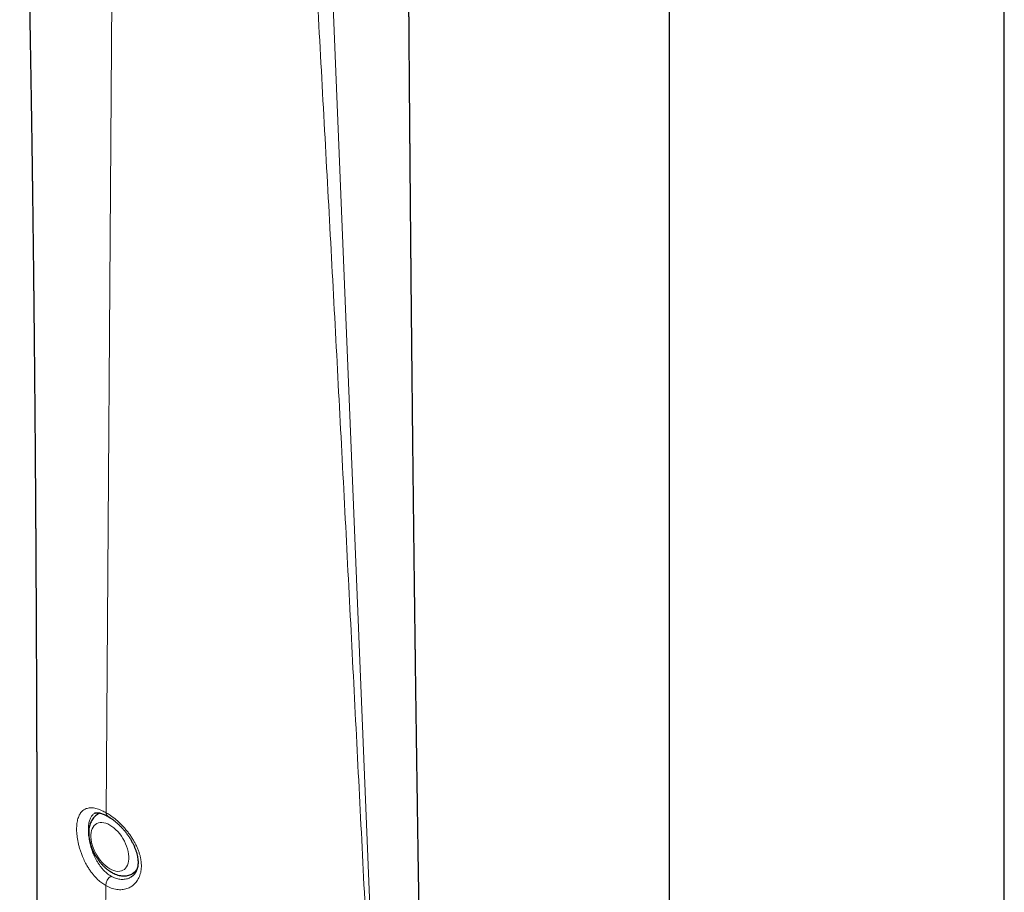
# Model space of a CAD drawing. Header units: millimetres. Extents: x 8 to 2236, y 12 to 2208.
# Tile 105 of 165: x 2045 to 2109, y 742 to 799. Entities that reach past the tile are written whole.
import ezdxf

# ---------------------------------------------------------------- set-up
doc = ezdxf.new("R2010")
doc.units = ezdxf.units.MM

msp = doc.modelspace()

# ---------------------------------------------------------------- linework, layer by layer
at = {"color": 7, "linetype": 'Continuous', "lineweight": 30}
for p, q in [((2109.392, 736.547), (2109.392, 1003.761)), ((2087.492, 994.876), (2087.492, 736.547)), ((2049.976, 747.312), (2049.964, 747.306)), ((2049.975, 747.31), (2049.965, 747.305)), ((2050.297, 747.325), (2050.189, 747.263)), ((2052.329, 743.137), (2052.339, 743.142)), ((2052.439, 743.365), (2052.661, 743.493))]:
    msp.add_line(p, q, dxfattribs=at)
at = {"color": 252, "linetype": 'Continuous', "lineweight": 0}
for p, q in [((2051.237, 823.653), (2050.721, 747.343)), ((2064.67, 821.284), (2068.269, 733.51)), ((2052.339, 743.142), (2052.379, 743.162)), ((2050.689, 742.588), (2050.633, 734.358))]:
    msp.add_line(p, q, dxfattribs=at)
at = {"color": 252, "linetype": 'Continuous', "lineweight": 0, "flags": 128}
for points in [[(2050.189, 747.262), (2050.216, 747.277), (2050.317, 747.321)], [(2050.961, 743.681), (2051.095, 743.612), (2051.227, 743.561), (2051.356, 743.528), (2051.48, 743.513), (2051.599, 743.517), (2051.71, 743.54), (2051.812, 743.581), (2051.904, 743.64), (2051.985, 743.717), (2052.054, 743.809), (2052.11, 743.917), (2052.153, 744.039), (2052.182, 744.174), (2052.196, 744.319), (2052.196, 744.474), (2052.182, 744.636), (2052.153, 744.804), (2052.11, 744.975), (2052.054, 745.148), (2051.985, 745.32), (2051.904, 745.49), (2051.812, 745.656), (2051.71, 745.815), (2051.599, 745.966), (2051.48, 746.107), (2051.356, 746.236), (2051.227, 746.352), (2051.095, 746.453), (2050.961, 746.539), (2050.827, 746.608), (2050.695, 746.659), (2050.566, 746.692), (2050.441, 746.707), (2050.323, 746.703), (2050.212, 746.68), (2050.11, 746.639), (2050.018, 746.579), (2049.937, 746.503), (2049.867, 746.41), (2049.811, 746.302), (2049.768, 746.18), (2049.74, 746.046), (2049.725, 745.901), (2049.725, 745.746), (2049.74, 745.584), (2049.768, 745.416), (2049.811, 745.245), (2049.867, 745.072), (2049.937, 744.899), (2050.018, 744.729), (2050.11, 744.564), (2050.212, 744.405), (2050.323, 744.254), (2050.441, 744.113), (2050.566, 743.984), (2050.695, 743.868), (2050.827, 743.766), (2050.961, 743.681)]]:
    msp.add_lwpolyline(points, dxfattribs=at)
at = {"color": 252, "linetype": 'Continuous', "lineweight": 0}
for centre, radius, start, end in [((2050.966, 747.313), 0.247, 173.15876, 235.71814), ((2052.02, 744.073), 0.822, 300.62159, 331.24347), ((2051.457, 742.549), 0.769, 122.62669, 177.11449)]:
    msp.add_arc(centre, radius, start, end, dxfattribs=at)
at = {"color": 7, "linetype": 'Continuous', "lineweight": 30}
for points, knots in [([(2045.067, 826.907), (2045.07, 826.825), (2045.077, 826.579), (2045.089, 826.168), (2045.104, 825.666), (2045.119, 825.147), (2045.134, 824.599), (2045.147, 824.142), (2045.157, 823.8), (2045.163, 823.597), (2045.167, 823.438), (2045.171, 823.319), (2045.174, 823.198), (2045.178, 823.044), (2045.184, 822.827), (2045.192, 822.558), (2045.201, 822.237), (2045.212, 821.826), (2045.226, 821.327), (2045.242, 820.743), (2045.255, 820.256), (2045.265, 819.879), (2045.272, 819.624), (2045.278, 819.366), (2045.285, 819.119), (2045.291, 818.899), (2045.296, 818.719), (2045.299, 818.577), (2045.303, 818.444), (2045.307, 818.292), (2045.312, 818.096), (2045.318, 817.862), (2045.325, 817.592), (2045.334, 817.242), (2045.344, 816.832), (2045.356, 816.378), (2045.367, 815.945), (2045.377, 815.534), (2045.387, 815.155), (2045.395, 814.814), (2045.402, 814.537), (2045.407, 814.313), (2045.412, 814.112), (2045.418, 813.89), (2045.424, 813.629), (2045.431, 813.34), (2045.438, 813.034), (2045.446, 812.688), (2045.456, 812.302), (2045.466, 811.879), (2045.475, 811.455), (2045.485, 811.035), (2045.495, 810.621), (2045.503, 810.256), (2045.51, 809.954), (2045.515, 809.723), (2045.52, 809.514), (2045.524, 809.304), (2045.53, 809.074), (2045.536, 808.799), (2045.543, 808.476), (2045.551, 808.097), (2045.56, 807.675), (2045.57, 807.21), (2045.579, 806.784), (2045.587, 806.418), (2045.593, 806.138), (2045.598, 805.889), (2045.603, 805.678), (2045.606, 805.506), (2045.609, 805.361), (2045.612, 805.215), (2045.616, 805.041), (2045.62, 804.824), (2045.625, 804.577), (2045.63, 804.318), (2045.637, 803.985), (2045.645, 803.586), (2045.654, 803.144), (2045.662, 802.746), (2045.668, 802.396), (2045.674, 802.081), (2045.679, 801.835), (2045.683, 801.63), (2045.687, 801.441), (2045.691, 801.212), (2045.696, 800.96), (2045.7, 800.701), (2045.705, 800.449), (2045.71, 800.206), (2045.715, 799.891), (2045.722, 799.515), (2045.73, 799.087), (2045.736, 798.732), (2045.741, 798.447), (2045.745, 798.227), (2045.748, 798.031), (2045.751, 797.86), (2045.754, 797.712), (2045.756, 797.583), (2045.758, 797.455), (2045.761, 797.298), (2045.765, 797.092), (2045.769, 796.841), (2045.774, 796.519), (2045.78, 796.157), (2045.787, 795.755), (2045.793, 795.373), (2045.799, 795.013), (2045.804, 794.692), (2045.808, 794.425), (2045.812, 794.206), (2045.815, 794.013), (2045.818, 793.803), (2045.823, 793.507), (2045.829, 793.123), (2045.836, 792.663), (2045.843, 792.186), (2045.85, 791.707), (2045.857, 791.239), (2045.863, 790.77), (2045.87, 790.312), (2045.876, 789.872), (2045.882, 789.463), (2045.887, 789.11), (2045.891, 788.793), (2045.895, 788.507), (2045.899, 788.196), (2045.903, 787.898), (2045.907, 787.615), (2045.91, 787.356), (2045.914, 787.079), (2045.917, 786.791), (2045.921, 786.519), (2045.924, 786.29), (2045.926, 786.125), (2045.927, 786.007), (2045.928, 785.908), (2045.93, 785.757), (2045.933, 785.527), (2045.937, 785.215), (2045.941, 784.856), (2045.946, 784.462), (2045.951, 784.036), (2045.956, 783.587), (2045.961, 783.189), (2045.965, 782.848), (2045.968, 782.568), (2045.971, 782.283), (2045.974, 782.009), (2045.977, 781.768), (2045.979, 781.578), (2045.981, 781.412), (2045.983, 781.235), (2045.985, 781.01), (2045.988, 780.733), (2045.991, 780.412), (2045.995, 780.068), (2045.999, 779.722), (2046.002, 779.351), (2046.006, 778.956), (2046.011, 778.542), (2046.014, 778.158), (2046.017, 777.831), (2046.02, 777.565), (2046.022, 777.358), (2046.024, 777.178), (2046.025, 776.998), (2046.027, 776.794), (2046.03, 776.548), (2046.032, 776.26), (2046.035, 775.94), (2046.039, 775.531), (2046.043, 775.052), (2046.048, 774.51), (2046.052, 773.977), (2046.056, 773.501), (2046.06, 773.091), (2046.062, 772.755), (2046.065, 772.453), (2046.067, 772.154), (2046.07, 771.84), (2046.072, 771.488), (2046.075, 771.103), (2046.079, 770.673), (2046.082, 770.197), (2046.086, 769.717), (2046.089, 769.252), (2046.092, 768.819), (2046.095, 768.397), (2046.098, 767.985), (2046.1, 767.588), (2046.103, 767.217), (2046.105, 766.891), (2046.107, 766.614), (2046.108, 766.372), (2046.11, 766.133), (2046.111, 765.876), (2046.113, 765.592), (2046.115, 765.277), (2046.117, 764.931), (2046.119, 764.555), (2046.122, 764.152), (2046.124, 763.721), (2046.126, 763.267), (2046.129, 762.849), (2046.131, 762.491), (2046.132, 762.218), (2046.133, 761.996), (2046.134, 761.813), (2046.135, 761.642), (2046.136, 761.436), (2046.138, 761.173), (2046.139, 760.848), (2046.141, 760.49), (2046.143, 760.113), (2046.146, 759.36), (2046.15, 758.527), (2046.154, 757.628), (2046.156, 757.051), (2046.158, 756.602), (2046.159, 756.276), (2046.16, 756.07), (2046.161, 755.894), (2046.161, 755.748), (2046.162, 755.575), (2046.163, 755.345), (2046.164, 755.031), (2046.165, 754.657), (2046.167, 754.227), (2046.169, 753.743), (2046.17, 753.212), (2046.172, 752.636), (2046.174, 752.017), (2046.176, 751.487), (2046.177, 751.059), (2046.178, 750.762), (2046.179, 750.494), (2046.179, 750.271), (2046.18, 750.093), (2046.18, 749.959), (2046.18, 749.845), (2046.181, 749.721), (2046.181, 749.563), (2046.181, 749.368), (2046.182, 749.136), (2046.183, 748.868), (2046.184, 748.441), (2046.185, 747.878), (2046.187, 747.137), (2046.188, 746.366), (2046.19, 745.558), (2046.191, 744.762), (2046.192, 744.159), (2046.193, 743.758), (2046.193, 743.571), (2046.193, 743.415), (2046.193, 743.295), (2046.194, 743.207), (2046.194, 743.132), (2046.194, 743.038), (2046.194, 742.894), (2046.194, 742.692), (2046.195, 742.426), (2046.195, 742.102), (2046.195, 741.719), (2046.196, 741.277), (2046.197, 740.777), (2046.197, 740.419), (2046.197, 740.227), (2046.197, 740.221)], [0, 0, 0, 0, 0.002841, 0.008596, 0.014329, 0.020354, 0.02673, 0.033441, 0.036307, 0.038665, 0.040514, 0.041855, 0.042804, 0.044718, 0.047237, 0.050361, 0.054091, 0.05842, 0.064675, 0.071458, 0.078768, 0.081646, 0.084598, 0.087624, 0.090632, 0.093206, 0.095295, 0.0969, 0.098118, 0.099935, 0.102202, 0.104919, 0.108086, 0.111573, 0.117078, 0.122339, 0.127355, 0.132127, 0.136608, 0.140563, 0.143958, 0.146232, 0.148363, 0.150926, 0.153953, 0.157412, 0.160976, 0.164565, 0.169436, 0.174349, 0.179251, 0.18411, 0.188925, 0.193596, 0.196752, 0.199387, 0.201603, 0.203996, 0.20666, 0.209598, 0.213489, 0.217858, 0.222725, 0.22809, 0.233953, 0.237459, 0.240775, 0.243648, 0.246077, 0.248063, 0.249607, 0.251107, 0.253111, 0.255624, 0.258606, 0.261626, 0.264571, 0.270137, 0.275411, 0.279846, 0.283886, 0.287513, 0.290727, 0.292414, 0.29459, 0.29726, 0.300306, 0.303298, 0.306193, 0.308992, 0.311695, 0.317048, 0.321979, 0.326481, 0.329289, 0.331819, 0.334071, 0.336045, 0.33774, 0.339157, 0.340491, 0.342178, 0.344544, 0.347589, 0.350836, 0.355639, 0.360077, 0.364678, 0.36881, 0.372501, 0.375758, 0.378014, 0.380056, 0.382415, 0.385222, 0.390274, 0.395633, 0.401106, 0.406691, 0.412137, 0.417256, 0.422868, 0.427923, 0.432404, 0.436967, 0.440087, 0.44334, 0.446829, 0.450822, 0.453598, 0.456579, 0.459765, 0.463156, 0.466511, 0.469154, 0.471042, 0.472193, 0.473224, 0.47445, 0.477425, 0.481152, 0.485193, 0.489814, 0.494733, 0.499898, 0.505307, 0.50845, 0.51167, 0.514967, 0.51829, 0.521113, 0.523295, 0.524842, 0.526824, 0.529408, 0.532595, 0.536384, 0.540495, 0.544468, 0.548297, 0.553327, 0.558085, 0.56257, 0.5666, 0.569376, 0.571754, 0.573733, 0.575605, 0.577967, 0.580783, 0.58409, 0.587884, 0.591848, 0.59819, 0.604434, 0.61058, 0.61658, 0.620884, 0.624751, 0.628183, 0.631288, 0.635079, 0.639038, 0.643448, 0.648401, 0.653897, 0.659879, 0.664983, 0.669968, 0.674833, 0.679578, 0.684203, 0.688558, 0.692403, 0.695477, 0.698123, 0.700771, 0.703733, 0.707008, 0.710596, 0.714615, 0.718949, 0.7236, 0.728566, 0.733848, 0.7393, 0.743046, 0.746201, 0.748763, 0.750733, 0.752508, 0.754692, 0.757859, 0.761622, 0.765908, 0.770275, 0.774653, 0.791951, 0.799111, 0.805772, 0.811931, 0.814647, 0.817046, 0.819071, 0.82072, 0.822112, 0.825059, 0.828689, 0.833, 0.837994, 0.843588, 0.849744, 0.856395, 0.86354, 0.871179, 0.87477, 0.878354, 0.881465, 0.884047, 0.886101, 0.887627, 0.888673, 0.890073, 0.891901, 0.894156, 0.896839, 0.899949, 0.90344, 0.911619, 0.919471, 0.929125, 0.938322, 0.9475, 0.956721, 0.959227, 0.961393, 0.963202, 0.964653, 0.965542, 0.966238, 0.967264, 0.968813, 0.971211, 0.974285, 0.978035, 0.982463, 0.987567, 0.993347, 0.999804, 1, 1, 1, 1]), ([(2071.21, 737.966), (2071.21, 737.972), (2071.207, 738.107), (2071.203, 738.355), (2071.198, 738.691), (2071.193, 738.962), (2071.19, 739.173), (2071.187, 739.329), (2071.185, 739.461), (2071.183, 739.576), (2071.181, 739.692), (2071.18, 739.812), (2071.177, 739.947), (2071.175, 740.096), (2071.172, 740.258), (2071.169, 740.492), (2071.164, 740.807), (2071.157, 741.215), (2071.15, 741.629), (2071.144, 742.043), (2071.138, 742.449), (2071.131, 742.883), (2071.124, 743.344), (2071.116, 743.832), (2071.108, 744.345), (2071.101, 744.784), (2071.096, 745.13), (2071.093, 745.366), (2071.089, 745.568), (2071.087, 745.738), (2071.085, 745.877), (2071.083, 746.009), (2071.08, 746.166), (2071.077, 746.377), (2071.073, 746.645), (2071.069, 746.949), (2071.064, 747.266), (2071.058, 747.694), (2071.05, 748.214), (2071.041, 748.813), (2071.033, 749.359), (2071.026, 749.854), (2071.02, 750.299), (2071.014, 750.695), (2071.009, 751.039), (2071.005, 751.331), (2071.002, 751.573), (2070.998, 751.801), (2070.995, 752.053), (2070.991, 752.357), (2070.986, 752.699), (2070.98, 753.13), (2070.973, 753.65), (2070.964, 754.264), (2070.956, 754.9), (2070.947, 755.544), (2070.938, 756.185), (2070.931, 756.739), (2070.925, 757.2), (2070.92, 757.557), (2070.916, 757.881), (2070.912, 758.168), (2070.909, 758.42), (2070.906, 758.668), (2070.902, 758.929), (2070.899, 759.229), (2070.894, 759.555), (2070.89, 759.896), (2070.886, 760.234), (2070.882, 760.562), (2070.877, 760.934), (2070.872, 761.342), (2070.866, 761.788), (2070.861, 762.236), (2070.855, 762.709), (2070.849, 763.205), (2070.843, 763.708), (2070.836, 764.229), (2070.83, 764.765), (2070.824, 765.314), (2070.817, 765.848), (2070.811, 766.383), (2070.805, 766.935), (2070.799, 767.428), (2070.794, 767.839), (2070.79, 768.155), (2070.787, 768.459), (2070.784, 768.747), (2070.781, 769.029), (2070.777, 769.315), (2070.774, 769.638), (2070.77, 769.953), (2070.767, 770.24), (2070.764, 770.474), (2070.762, 770.676), (2070.76, 770.837), (2070.759, 770.967), (2070.758, 771.085), (2070.756, 771.247), (2070.753, 771.472), (2070.75, 771.77), (2070.747, 772.108), (2070.742, 772.485), (2070.738, 772.9), (2070.734, 773.284), (2070.73, 773.624), (2070.727, 773.897), (2070.725, 774.143), (2070.723, 774.356), (2070.721, 774.545), (2070.719, 774.734), (2070.716, 774.939), (2070.714, 775.172), (2070.711, 775.425), (2070.709, 775.688), (2070.706, 775.952), (2070.703, 776.207), (2070.701, 776.452), (2070.699, 776.68), (2070.696, 776.892), (2070.694, 777.082), (2070.693, 777.251), (2070.691, 777.421), (2070.689, 777.613), (2070.687, 777.847), (2070.684, 778.118), (2070.681, 778.407), (2070.678, 778.693), (2070.675, 779.042), (2070.671, 779.44), (2070.667, 779.837), (2070.664, 780.153), (2070.662, 780.398), (2070.66, 780.616), (2070.658, 780.808), (2070.656, 780.981), (2070.654, 781.157), (2070.652, 781.359), (2070.65, 781.6), (2070.648, 781.863), (2070.645, 782.131), (2070.643, 782.391), (2070.64, 782.674), (2070.637, 782.977), (2070.634, 783.296), (2070.631, 783.594), (2070.629, 783.845), (2070.627, 784.046), (2070.626, 784.204), (2070.625, 784.344), (2070.623, 784.476), (2070.622, 784.617), (2070.621, 784.787), (2070.619, 784.995), (2070.616, 785.232), (2070.614, 785.518), (2070.611, 785.839), (2070.608, 786.187), (2070.605, 786.526), (2070.602, 786.852), (2070.6, 787.13), (2070.598, 787.357), (2070.596, 787.534), (2070.595, 787.69), (2070.593, 787.828), (2070.592, 787.964), (2070.591, 788.122), (2070.589, 788.313), (2070.587, 788.54), (2070.585, 788.788), (2070.583, 789.043), (2070.581, 789.287), (2070.579, 789.513), (2070.577, 789.778), (2070.574, 790.072), (2070.571, 790.399), (2070.569, 790.708), (2070.566, 791.018), (2070.564, 791.338), (2070.561, 791.677), (2070.557, 792.139), (2070.552, 792.725), (2070.546, 793.44), (2070.542, 794.037), (2070.538, 794.504), (2070.535, 794.817), (2070.533, 795.104), (2070.531, 795.358), (2070.529, 795.59), (2070.527, 795.837), (2070.525, 796.123), (2070.523, 796.455), (2070.52, 796.813), (2070.517, 797.171), (2070.514, 797.523), (2070.512, 797.867), (2070.509, 798.206), (2070.507, 798.525), (2070.505, 798.812), (2070.503, 799.065), (2070.501, 799.304), (2070.499, 799.561), (2070.497, 799.856), (2070.494, 800.189), (2070.492, 800.55), (2070.489, 800.938), (2070.486, 801.351), (2070.483, 801.785), (2070.48, 802.18), (2070.478, 802.511), (2070.476, 802.756), (2070.474, 802.948), (2070.473, 803.105), (2070.472, 803.257), (2070.471, 803.429), (2070.47, 803.651), (2070.468, 803.925), (2070.465, 804.256), (2070.463, 804.626), (2070.46, 804.977), (2070.458, 805.302), (2070.456, 805.592), (2070.454, 805.886), (2070.452, 806.162), (2070.451, 806.389), (2070.449, 806.563), (2070.449, 806.69), (2070.448, 806.803), (2070.447, 806.916), (2070.446, 807.044), (2070.445, 807.22), (2070.443, 807.452), (2070.442, 807.744), (2070.438, 808.198), (2070.434, 808.803), (2070.43, 809.552), (2070.425, 810.192), (2070.422, 810.708), (2070.42, 811.083), (2070.418, 811.417), (2070.415, 811.755), (2070.413, 812.129), (2070.41, 812.571), (2070.407, 813.056), (2070.404, 813.572), (2070.401, 814.045), (2070.399, 814.452), (2070.397, 814.77), (2070.395, 815.04), (2070.394, 815.272), (2070.392, 815.493), (2070.391, 815.749), (2070.389, 816.06), (2070.387, 816.431), (2070.384, 816.836), (2070.382, 817.265), (2070.379, 817.657), (2070.377, 818.008), (2070.375, 818.315), (2070.374, 818.616), (2070.372, 818.892), (2070.371, 819.123), (2070.37, 819.306), (2070.369, 819.47), (2070.368, 819.647), (2070.366, 819.863), (2070.365, 820.12), (2070.363, 820.417), (2070.361, 820.739), (2070.36, 821.067), (2070.357, 821.493), (2070.354, 821.999), (2070.351, 822.571), (2070.348, 823.038), (2070.346, 823.41), (2070.345, 823.693), (2070.344, 823.871), (2070.343, 823.954)], [0, 0, 0, 0, 0.000187, 0.004721, 0.008628, 0.011908, 0.014161, 0.015977, 0.017357, 0.018748, 0.019985, 0.021386, 0.02295, 0.024677, 0.026567, 0.028621, 0.032811, 0.037551, 0.042831, 0.047235, 0.051954, 0.05699, 0.062342, 0.068011, 0.073998, 0.080201, 0.083318, 0.086053, 0.088406, 0.090375, 0.091962, 0.093258, 0.094955, 0.097444, 0.100587, 0.104308, 0.108027, 0.111622, 0.119199, 0.126156, 0.132491, 0.138203, 0.143395, 0.147988, 0.151983, 0.155379, 0.158176, 0.160403, 0.163324, 0.166942, 0.170984, 0.175231, 0.181927, 0.189077, 0.196547, 0.204014, 0.211463, 0.218894, 0.223334, 0.227574, 0.231345, 0.234643, 0.237591, 0.240155, 0.243267, 0.246659, 0.2506, 0.254613, 0.258529, 0.262348, 0.266069, 0.271492, 0.276558, 0.281602, 0.287105, 0.293005, 0.298867, 0.304612, 0.31116, 0.317532, 0.323726, 0.329759, 0.336162, 0.342954, 0.346939, 0.350462, 0.353965, 0.357553, 0.360473, 0.363779, 0.367531, 0.371728, 0.374738, 0.377541, 0.379878, 0.381747, 0.383151, 0.384423, 0.38584, 0.388812, 0.392269, 0.396206, 0.400586, 0.405402, 0.410656, 0.413958, 0.417271, 0.420145, 0.422544, 0.424695, 0.426735, 0.429115, 0.431835, 0.434856, 0.437926, 0.440994, 0.444062, 0.446816, 0.449532, 0.452007, 0.454209, 0.456137, 0.457914, 0.460123, 0.462839, 0.466065, 0.469563, 0.472895, 0.476051, 0.481738, 0.486744, 0.489909, 0.492754, 0.495279, 0.497485, 0.499459, 0.501293, 0.503641, 0.506502, 0.509693, 0.512809, 0.515835, 0.518772, 0.522664, 0.526387, 0.529911, 0.533068, 0.535111, 0.536946, 0.538573, 0.539992, 0.541535, 0.543505, 0.545924, 0.548785, 0.551758, 0.555913, 0.559959, 0.563898, 0.567728, 0.57132, 0.573608, 0.57566, 0.577478, 0.57906, 0.580459, 0.582236, 0.584548, 0.587137, 0.590162, 0.593196, 0.59603, 0.598665, 0.601101, 0.605272, 0.608925, 0.612515, 0.616054, 0.619714, 0.623676, 0.627893, 0.635849, 0.644109, 0.652855, 0.656692, 0.660421, 0.663763, 0.666714, 0.669279, 0.671877, 0.675343, 0.679244, 0.683488, 0.687826, 0.69177, 0.69578, 0.699839, 0.703602, 0.706933, 0.709833, 0.712446, 0.715278, 0.718833, 0.722729, 0.726937, 0.731447, 0.736261, 0.741377, 0.746599, 0.750089, 0.752943, 0.75516, 0.756774, 0.758452, 0.760461, 0.762802, 0.766186, 0.770059, 0.774372, 0.779122, 0.782332, 0.785715, 0.789272, 0.792608, 0.795364, 0.797217, 0.798666, 0.799831, 0.801139, 0.80263, 0.804303, 0.807301, 0.81075, 0.814517, 0.823165, 0.831901, 0.840711, 0.845574, 0.84995, 0.853837, 0.857242, 0.861774, 0.866946, 0.872693, 0.878734, 0.885032, 0.88924, 0.892983, 0.896139, 0.898705, 0.901098, 0.903861, 0.907668, 0.912011, 0.916824, 0.921844, 0.927047, 0.930552, 0.934135, 0.937792, 0.941103, 0.943796, 0.945871, 0.947498, 0.949542, 0.952066, 0.955071, 0.958556, 0.962468, 0.96634, 0.970064, 0.977387, 0.984062, 0.990086, 0.993748, 0.997095, 1, 1, 1, 1]), ([(2050.19, 747.26), (2050.174, 747.252), (2050.117, 747.221), (2050.028, 747.152), (2049.926, 747.055), (2049.837, 746.944), (2049.76, 746.821), (2049.695, 746.686), (2049.644, 746.541), (2049.606, 746.384), (2049.583, 746.217), (2049.574, 746.042), (2049.581, 745.861), (2049.602, 745.675), (2049.637, 745.486), (2049.686, 745.296), (2049.748, 745.108), (2049.822, 744.921), (2049.908, 744.737), (2050.004, 744.559), (2050.111, 744.386), (2050.227, 744.22), (2050.351, 744.062), (2050.484, 743.914), (2050.623, 743.776), (2050.77, 743.651), (2050.917, 743.541), (2051.017, 743.481), (2051.064, 743.452)], [0, 0, 0, 0, 0.013557, 0.048906, 0.084174, 0.11967, 0.155695, 0.192503, 0.230272, 0.269064, 0.308796, 0.349258, 0.390177, 0.431289, 0.472367, 0.513328, 0.554149, 0.594843, 0.635442, 0.675991, 0.71654, 0.757132, 0.797813, 0.838637, 0.879654, 0.92091, 0.962428, 1, 1, 1, 1]), ([(2049.975, 747.309), (2049.976, 747.31), (2049.994, 747.322), (2050.021, 747.331), (2050.071, 747.342), (2050.132, 747.346), (2050.21, 747.341), (2050.3, 747.326), (2050.403, 747.299), (2050.516, 747.26), (2050.64, 747.207), (2050.744, 747.156), (2050.809, 747.117), (2050.828, 747.106)], [0, 0, 0, 0, 0.013942, 0.161012, 0.255987, 0.357762, 0.456579, 0.554623, 0.653165, 0.753043, 0.854441, 0.95718, 1, 1, 1, 1]), ([(2050.827, 747.108), (2050.828, 747.107), (2050.874, 747.082), (2050.97, 747.02), (2051.114, 746.922), (2051.262, 746.809), (2051.41, 746.684), (2051.558, 746.549), (2051.702, 746.404), (2051.841, 746.252), (2051.974, 746.094), (2052.098, 745.93), (2052.216, 745.761), (2052.325, 745.585), (2052.427, 745.403), (2052.518, 745.218), (2052.599, 745.032), (2052.666, 744.848), (2052.721, 744.668), (2052.761, 744.495), (2052.787, 744.33), (2052.8, 744.176), (2052.8, 744.032), (2052.787, 743.894), (2052.763, 743.761), (2052.725, 743.634), (2052.676, 743.515), (2052.615, 743.407), (2052.545, 743.31), (2052.465, 743.227), (2052.393, 743.168), (2052.345, 743.142), (2052.33, 743.134)], [0, 0, 0, 0, 0.000998, 0.034842, 0.069339, 0.104318, 0.139583, 0.174926, 0.210094, 0.244928, 0.279224, 0.313065, 0.347017, 0.38158, 0.416608, 0.45192, 0.487293, 0.522422, 0.557085, 0.591104, 0.624363, 0.656834, 0.688655, 0.720934, 0.755109, 0.790274, 0.826456, 0.863639, 0.901801, 0.940938, 0.981064, 1, 1, 1, 1]), ([(2051.064, 743.452), (2051.093, 743.436), (2051.176, 743.39), (2051.314, 743.327), (2051.479, 743.27), (2051.644, 743.232), (2051.807, 743.215), (2051.964, 743.217), (2052.115, 743.238), (2052.257, 743.279), (2052.365, 743.322), (2052.422, 743.357), (2052.438, 743.367)], [0, 0, 0, 0, 0.064825, 0.18353, 0.302071, 0.419102, 0.53362, 0.644941, 0.752893, 0.8578, 0.96031, 1, 1, 1, 1])]:
    msp.add_open_spline(points, degree=3, knots=knots, dxfattribs=at)
at = {"color": 252, "linetype": 'Continuous', "lineweight": 0}
for points, knots in [([(2063.316, 821.111), (2063.511, 817.9), (2064.022, 809.459), (2064.778, 795.828), (2065.625, 780.195), (2066.443, 764.578), (2067.242, 748.973), (2067.763, 738.575), (2068.024, 733.377)], [0, 0, 0, 0, 0.109341, 0.287473, 0.465605, 0.643737, 0.821868, 1, 1, 1, 1]), ([(2050.689, 742.588), (2050.689, 742.588), (2050.602, 742.638), (2050.429, 742.753), (2050.205, 742.94), (2049.966, 743.18), (2049.767, 743.42), (2049.586, 743.683), (2049.438, 743.925), (2049.285, 744.217), (2049.152, 744.521), (2049.052, 744.793), (2048.978, 745.026), (2048.915, 745.259), (2048.864, 745.492), (2048.826, 745.72), (2048.8, 745.94), (2048.786, 746.15), (2048.784, 746.354), (2048.795, 746.546), (2048.818, 746.725), (2048.852, 746.888), (2048.898, 747.04), (2048.955, 747.176), (2049.024, 747.297), (2049.104, 747.4), (2049.196, 747.488), (2049.298, 747.559), (2049.412, 747.612), (2049.535, 747.647), (2049.67, 747.664), (2049.814, 747.663), (2049.965, 747.644), (2050.123, 747.607), (2050.29, 747.551), (2050.489, 747.469), (2050.635, 747.389), (2050.721, 747.343)], [0, 0, 0, 0, 0.000007, 0.039808, 0.080216, 0.107578, 0.16044, 0.187249, 0.214427, 0.254009, 0.294209, 0.321447, 0.347892, 0.374335, 0.401179, 0.428444, 0.454364, 0.480482, 0.506907, 0.533755, 0.559426, 0.585387, 0.611349, 0.637866, 0.663855, 0.690028, 0.716481, 0.743314, 0.769862, 0.796593, 0.823894, 0.851388, 0.878194, 0.905182, 0.932744, 0.960503, 1, 1, 1, 1]), ([(2049.951, 747.298), (2049.924, 747.279), (2049.87, 747.243), (2049.8, 747.17), (2049.737, 747.084), (2049.666, 746.951), (2049.613, 746.792), (2049.577, 746.611), (2049.56, 746.463), (2049.551, 746.305), (2049.552, 746.139), (2049.562, 745.963), (2049.581, 745.78), (2049.61, 745.593), (2049.648, 745.402), (2049.696, 745.207), (2049.762, 744.981), (2049.852, 744.725), (2049.96, 744.476), (2050.067, 744.267), (2050.166, 744.096), (2050.271, 743.935), (2050.385, 743.781), (2050.545, 743.591), (2050.718, 743.425), (2050.9, 743.285), (2050.995, 743.227), (2051.043, 743.197)], [0, 0, 0, 0, 0.0350594, 0.0703548, 0.1060173, 0.1421845, 0.2120512, 0.2475116, 0.2834899, 0.3187833, 0.3543349, 0.3902865, 0.426785, 0.4623857, 0.4982444, 0.534909, 0.5718483, 0.6250594, 0.6791042, 0.7157155, 0.7507795, 0.7860806, 0.8217522, 0.857934, 0.9281579, 0.9638125, 1, 1, 1, 1]), ([(2050.721, 747.343), (2050.808, 747.29), (2050.954, 747.201), (2051.161, 747.05), (2051.342, 746.905), (2051.522, 746.747), (2051.698, 746.577), (2051.868, 746.398), (2052.03, 746.211), (2052.186, 746.014), (2052.331, 745.811), (2052.464, 745.605), (2052.585, 745.396), (2052.694, 745.182), (2052.788, 744.967), (2052.867, 744.752), (2052.93, 744.54), (2052.977, 744.328), (2053.007, 744.119), (2053.02, 743.915), (2053.015, 743.717), (2052.992, 743.525), (2052.952, 743.343), (2052.894, 743.171), (2052.819, 743.013), (2052.728, 742.866), (2052.605, 742.714), (2052.442, 742.566), (2052.255, 742.454), (2052.028, 742.362), (2051.81, 742.318), (2051.582, 742.312), (2051.348, 742.333), (2051.108, 742.393), (2050.869, 742.491), (2050.749, 742.554), (2050.689, 742.588), (2050.689, 742.588)], [0, 0, 0, 0, 0.039498, 0.066304, 0.093293, 0.120854, 0.148614, 0.175351, 0.202087, 0.229195, 0.25669, 0.282686, 0.308858, 0.335307, 0.362139, 0.387816, 0.413776, 0.439735, 0.466252, 0.492172, 0.51829, 0.544717, 0.571566, 0.597906, 0.624448, 0.651298, 0.678564, 0.718139, 0.758346, 0.785586, 0.838447, 0.865257, 0.892436, 0.945459, 0.972631, 0.999994, 1, 1, 1, 1]), ([(2051.043, 743.197), (2051.089, 743.172), (2051.231, 743.095), (2051.425, 743.029), (2051.618, 742.994), (2051.761, 742.985), (2051.9, 742.991), (2052.036, 743.014), (2052.184, 743.054), (2052.276, 743.107), (2052.329, 743.137)], [0, 0, 0, 0, 0.105018, 0.318723, 0.427662, 0.533201, 0.639473, 0.746867, 0.855789, 1, 1, 1, 1])]:
    msp.add_open_spline(points, degree=3, knots=knots, dxfattribs=at)

doc.saveas('drawing.dxf')
